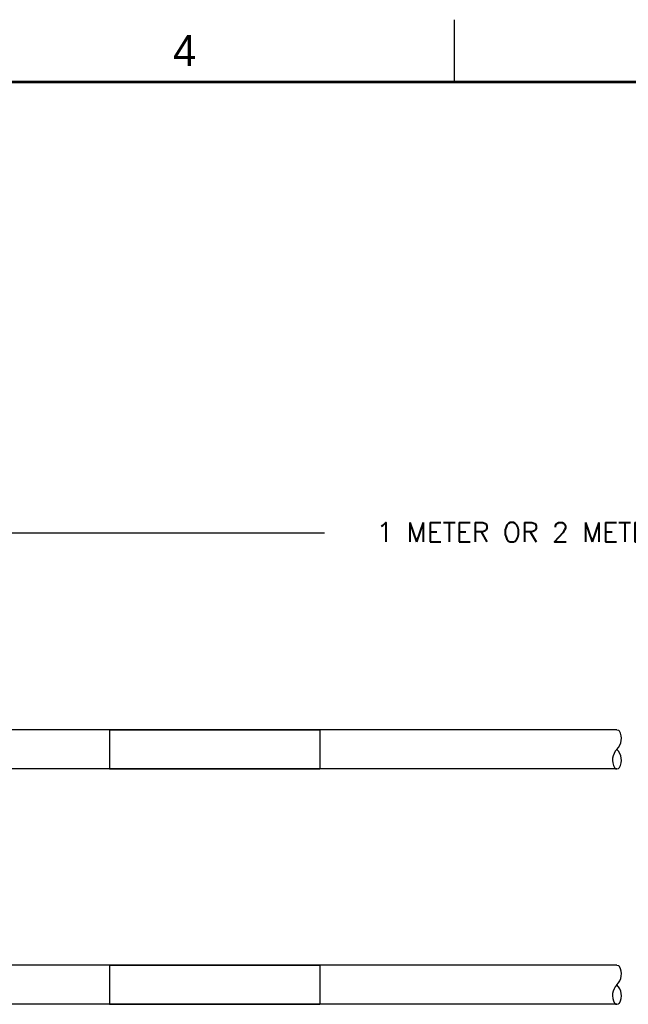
# Model space of a CAD drawing. Header units: inches. Extents: x 0 to 34, y 0 to 22.
# Tile 20 of 25: x 17.8 to 22.6, y 14.1 to 22. Entities that reach past the tile are written whole.
import ezdxf
from ezdxf.enums import TextEntityAlignment as Align

# ---------------------------------------------------------------- set-up
doc = ezdxf.new("R2010")
doc.units = ezdxf.units.IN
doc.header["$MEASUREMENT"] = 0
for name, color, linetype in [('DIM', 2, 'Continuous'), ('NOTE', 7, 'Continuous'), ('OBJ', 1, 'Continuous'), ('TEXT', 3, 'Continuous')]:
    doc.layers.add(name, color=color, linetype=linetype)
doc.styles.add('ROMANS', font='romans.shx')
doc.styles.add('TEXTSTYLE_2', font='txt')

msp = doc.modelspace()

# ---------------------------------------------------------------- linework, layer by layer
at = {"color": 2, "linetype": 'Continuous'}
msp.add_line((21.25, 22), (21.25, 21.5), dxfattribs=at)
at = {"color": 7, "linetype": 'Continuous', "const_width": 0.02}
msp.add_lwpolyline([(33.5, 21.5), (0.5, 21.5)], dxfattribs=at)
at = {"layer": 'DIM'}
msp.add_line((13.0363, 17.887), (20.2114, 17.887), dxfattribs=at)
at = {"layer": 'NOTE'}
for p, q in [((18.4881, 16.3086), (18.4881, 15.9956)), ((18.4881, 16.3086), (20.1744, 16.3086)), ((20.1744, 16.3086), (20.1744, 15.9956)), ((18.4881, 15.9956), (20.1744, 15.9956)), ((18.4881, 14.4215), (18.4881, 14.1085)), ((18.4881, 14.4215), (20.1744, 14.4215)), ((20.1744, 14.4215), (20.1744, 14.1085)), ((18.4881, 14.1085), (20.1744, 14.1085))]:
    msp.add_line(p, q, dxfattribs=at)
at = {"layer": 'OBJ'}
for p, q in [((22.5535, 16.3086), (17.529, 16.3086)), ((22.5535, 15.9956), (17.529, 15.9956)), ((22.5535, 14.4215), (17.529, 14.4215)), ((22.5535, 14.1085), (17.529, 14.1085))]:
    msp.add_line(p, q, dxfattribs=at)
for points in [[(22.5535, 16.3086), (22.5652, 16.306, -0.043743), (22.5729, 16.2989, -0.057733)], [(22.5342, 16.0052, 0.04679), (22.5425, 15.9971), (22.5535, 15.9956), (22.5652, 15.9981, 0.043743), (22.5729, 16.0052, 0.057733)], [(22.5535, 14.4215), (22.5652, 14.419, -0.043743), (22.5729, 14.4119, -0.057733)], [(22.5342, 14.1182, 0.04679), (22.5425, 14.11), (22.5535, 14.1085), (22.5652, 14.111, 0.043743), (22.5729, 14.1182, 0.057733)]]:
    msp.add_lwpolyline(points, format="xyb", dxfattribs=at)
for centre, start, end in [((22.4675, 16.2381), 315, 30), ((22.6396, 16.066), 135, 210), ((22.4675, 16.066), 330, 45), ((22.4675, 14.351), 315, 30), ((22.6396, 14.179), 135, 210), ((22.4675, 14.179), 330, 45)]:
    msp.add_arc(centre, 0.1217, start, end, dxfattribs=at)

# ---------------------------------------------------------------- texts
at = {"color": 2, "linetype": 'Continuous', "insert": (18.9977, 21.8777), "char_height": 0.25, "width": 0.25, "attachment_point": 1, "line_spacing_factor": 0.9, "style": 'TEXTSTYLE_2'}
msp.add_mtext('4', dxfattribs=at)
at = {"layer": 'TEXT', "style": 'ROMANS'}
msp.add_text('1 METER OR 2 METER CABLE LENGTH', height=0.15625, dxfattribs=at).set_placement((22.6029, 17.8923), align=Align.MIDDLE_CENTER)

doc.saveas('drawing.dxf')
